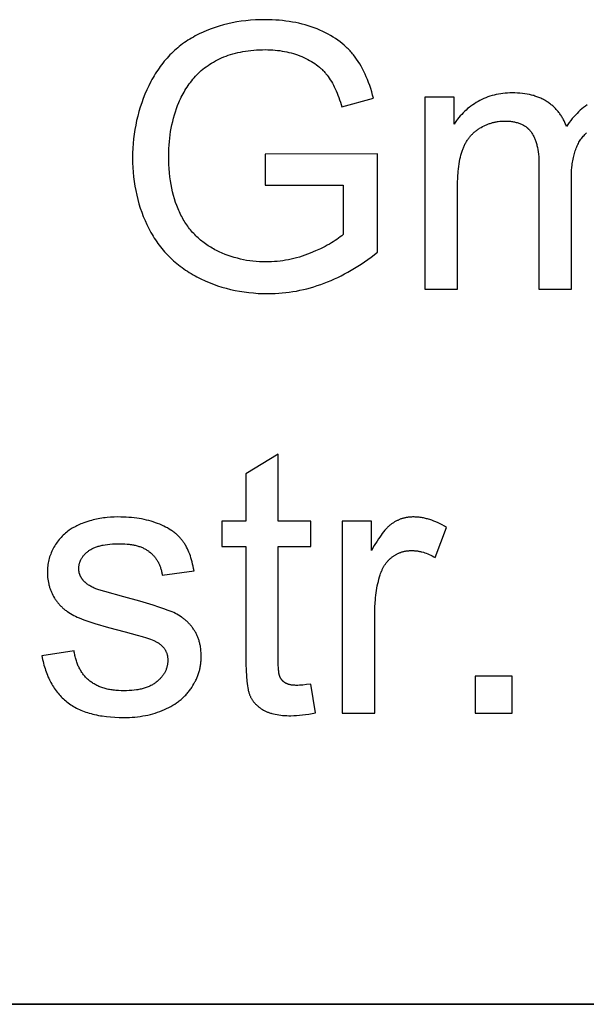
# Model space of a CAD drawing. Header units: millimetres. Extents: x -7950 to -6950, y 4408 to 5408.
# Tile 41 of 111: x -7116 to -7104, y 4457 to 4477. Entities that reach past the tile are written whole.
import ezdxf

# ---------------------------------------------------------------- set-up
doc = ezdxf.new("R2010")
doc.units = ezdxf.units.MM
doc.layers.add('SHOW Mini_Barndoor 002', color=7, linetype='Continuous', true_color=0x000000)

msp = doc.modelspace()

# ---------------------------------------------------------------- linework, layer by layer
at = {"layer": 'SHOW Mini_Barndoor 002'}
for points in [[(-7108.574, 4475.181), (-7108.592, 4475.247), (-7108.611, 4475.312), (-7108.631, 4475.375), (-7108.651, 4475.437), (-7108.673, 4475.497), (-7108.696, 4475.555), (-7108.719, 4475.612), (-7108.744, 4475.667), (-7108.77, 4475.721), (-7108.796, 4475.773), (-7108.824, 4475.823), (-7108.852, 4475.872), (-7108.882, 4475.919), (-7108.913, 4475.965), (-7108.944, 4476.009), (-7108.977, 4476.051), (-7108.994, 4476.072), (-7109.011, 4476.093), (-7109.028, 4476.113), (-7109.046, 4476.133), (-7109.065, 4476.152), (-7109.083, 4476.171), (-7109.102, 4476.19), (-7109.122, 4476.209), (-7109.142, 4476.228), (-7109.162, 4476.246), (-7109.204, 4476.281), (-7109.247, 4476.315), (-7109.292, 4476.348), (-7109.338, 4476.38), (-7109.386, 4476.411), (-7109.436, 4476.441), (-7109.487, 4476.469), (-7109.54, 4476.497), (-7109.594, 4476.523), (-7109.65, 4476.548), (-7109.708, 4476.572), (-7109.766, 4476.594), (-7109.826, 4476.616), (-7109.886, 4476.635), (-7109.948, 4476.654), (-7110.01, 4476.67), (-7110.073, 4476.686), (-7110.137, 4476.7), (-7110.201, 4476.712), (-7110.267, 4476.723), (-7110.333, 4476.732), (-7110.401, 4476.74), (-7110.469, 4476.747), (-7110.538, 4476.752), (-7110.608, 4476.756), (-7110.679, 4476.758), (-7110.75, 4476.759), (-7110.849, 4476.757), (-7110.946, 4476.754), (-7111.042, 4476.747), (-7111.136, 4476.738), (-7111.229, 4476.727), (-7111.32, 4476.713), (-7111.41, 4476.696), (-7111.498, 4476.677), (-7111.585, 4476.655), (-7111.671, 4476.631), (-7111.755, 4476.604), (-7111.837, 4476.575), (-7111.919, 4476.543), (-7111.998, 4476.509), (-7112.077, 4476.472), (-7112.154, 4476.432), (-7112.191, 4476.411), (-7112.229, 4476.39), (-7112.265, 4476.368), (-7112.302, 4476.345), (-7112.337, 4476.322), (-7112.372, 4476.298), (-7112.407, 4476.273), (-7112.441, 4476.247), (-7112.474, 4476.221), (-7112.507, 4476.194), (-7112.539, 4476.167), (-7112.571, 4476.139), (-7112.602, 4476.11), (-7112.632, 4476.08), (-7112.662, 4476.05), (-7112.692, 4476.019), (-7112.721, 4475.988), (-7112.749, 4475.955), (-7112.777, 4475.923), (-7112.804, 4475.889), (-7112.831, 4475.855), (-7112.857, 4475.82), (-7112.882, 4475.784), (-7112.907, 4475.748), (-7112.932, 4475.711), (-7112.956, 4475.673), (-7112.979, 4475.635), (-7113.002, 4475.596), (-7113.024, 4475.556), (-7113.046, 4475.516), (-7113.087, 4475.433), (-7113.127, 4475.349), (-7113.164, 4475.263), (-7113.198, 4475.177), (-7113.229, 4475.09), (-7113.259, 4475.003), (-7113.285, 4474.914), (-7113.309, 4474.825), (-7113.331, 4474.735), (-7113.35, 4474.644), (-7113.366, 4474.552), (-7113.38, 4474.459), (-7113.392, 4474.366), (-7113.401, 4474.272), (-7113.407, 4474.177), (-7113.411, 4474.081), (-7113.412, 4473.984), (-7113.411, 4473.887), (-7113.407, 4473.791), (-7113.401, 4473.696), (-7113.392, 4473.602), (-7113.38, 4473.509), (-7113.366, 4473.418), (-7113.35, 4473.327), (-7113.33, 4473.238), (-7113.309, 4473.15), (-7113.285, 4473.063), (-7113.258, 4472.978), (-7113.228, 4472.893), (-7113.197, 4472.81), (-7113.162, 4472.727), (-7113.125, 4472.646), (-7113.086, 4472.566), (-7113.065, 4472.527), (-7113.044, 4472.488), (-7113.022, 4472.45), (-7112.999, 4472.412), (-7112.976, 4472.375), (-7112.952, 4472.339), (-7112.928, 4472.303), (-7112.903, 4472.268), (-7112.877, 4472.233), (-7112.851, 4472.199), (-7112.824, 4472.165), (-7112.797, 4472.133), (-7112.769, 4472.1), (-7112.74, 4472.068), (-7112.711, 4472.037), (-7112.681, 4472.007), (-7112.65, 4471.977), (-7112.619, 4471.947), (-7112.588, 4471.918), (-7112.555, 4471.89), (-7112.522, 4471.862), (-7112.489, 4471.835), (-7112.454, 4471.809), (-7112.42, 4471.783), (-7112.384, 4471.757), (-7112.348, 4471.733), (-7112.312, 4471.708), (-7112.274, 4471.685), (-7112.236, 4471.662), (-7112.198, 4471.639), (-7112.159, 4471.618), (-7112.119, 4471.596), (-7112.039, 4471.556), (-7111.957, 4471.518), (-7111.874, 4471.482), (-7111.79, 4471.45), (-7111.705, 4471.419), (-7111.619, 4471.392), (-7111.532, 4471.367), (-7111.443, 4471.345), (-7111.354, 4471.325), (-7111.263, 4471.308), (-7111.171, 4471.294), (-7111.079, 4471.282), (-7110.985, 4471.273), (-7110.889, 4471.266), (-7110.793, 4471.262), (-7110.696, 4471.261), (-7110.623, 4471.262), (-7110.551, 4471.264), (-7110.479, 4471.268), (-7110.408, 4471.274), (-7110.336, 4471.281), (-7110.265, 4471.29), (-7110.194, 4471.301), (-7110.123, 4471.313), (-7110.052, 4471.327), (-7109.982, 4471.342), (-7109.912, 4471.359), (-7109.842, 4471.378), (-7109.772, 4471.399), (-7109.703, 4471.421), (-7109.633, 4471.444), (-7109.564, 4471.469), (-7109.496, 4471.496), (-7109.427, 4471.525), (-7109.359, 4471.555), (-7109.291, 4471.586), (-7109.223, 4471.62), (-7109.156, 4471.655), (-7109.088, 4471.691), (-7109.021, 4471.729), (-7108.955, 4471.769), (-7108.888, 4471.81), (-7108.822, 4471.853), (-7108.756, 4471.897), (-7108.69, 4471.944), (-7108.625, 4471.991), (-7108.495, 4472.091)], [(-7109.184, 4472.447), (-7109.213, 4472.422), (-7109.243, 4472.397), (-7109.275, 4472.373), (-7109.309, 4472.349), (-7109.345, 4472.324), (-7109.382, 4472.3), (-7109.421, 4472.277), (-7109.461, 4472.253), (-7109.503, 4472.23), (-7109.547, 4472.207), (-7109.639, 4472.161), (-7109.738, 4472.116), (-7109.844, 4472.071), (-7109.898, 4472.05), (-7109.953, 4472.03), (-7110.008, 4472.012), (-7110.063, 4471.994), (-7110.118, 4471.979), (-7110.173, 4471.964), (-7110.229, 4471.951), (-7110.284, 4471.94), (-7110.34, 4471.929), (-7110.396, 4471.92), (-7110.452, 4471.913), (-7110.509, 4471.907), (-7110.565, 4471.902), (-7110.622, 4471.898), (-7110.679, 4471.896), (-7110.736, 4471.896), (-7110.801, 4471.896), (-7110.866, 4471.899), (-7110.931, 4471.904), (-7110.995, 4471.91), (-7111.059, 4471.918), (-7111.122, 4471.928), (-7111.185, 4471.94), (-7111.247, 4471.954), (-7111.309, 4471.969), (-7111.37, 4471.986), (-7111.431, 4472.005), (-7111.492, 4472.026), (-7111.552, 4472.049), (-7111.612, 4472.073), (-7111.671, 4472.1), (-7111.729, 4472.128), (-7111.758, 4472.142), (-7111.787, 4472.158), (-7111.815, 4472.173), (-7111.843, 4472.19), (-7111.87, 4472.206), (-7111.897, 4472.223), (-7111.923, 4472.241), (-7111.949, 4472.259), (-7111.975, 4472.278), (-7112, 4472.297), (-7112.025, 4472.316), (-7112.049, 4472.336), (-7112.073, 4472.357), (-7112.096, 4472.378), (-7112.119, 4472.399), (-7112.141, 4472.421), (-7112.163, 4472.444), (-7112.185, 4472.467), (-7112.206, 4472.49), (-7112.227, 4472.514), (-7112.247, 4472.538), (-7112.267, 4472.563), (-7112.287, 4472.589), (-7112.306, 4472.614), (-7112.324, 4472.641), (-7112.342, 4472.668), (-7112.36, 4472.695), (-7112.377, 4472.723), (-7112.394, 4472.751), (-7112.411, 4472.78), (-7112.426, 4472.809), (-7112.442, 4472.838), (-7112.457, 4472.869), (-7112.472, 4472.899), (-7112.486, 4472.93), (-7112.499, 4472.962), (-7112.512, 4472.994), (-7112.525, 4473.026), (-7112.549, 4473.092), (-7112.571, 4473.16), (-7112.591, 4473.23), (-7112.609, 4473.302), (-7112.626, 4473.375), (-7112.64, 4473.45), (-7112.652, 4473.527), (-7112.663, 4473.606), (-7112.671, 4473.687), (-7112.678, 4473.77), (-7112.683, 4473.854), (-7112.686, 4473.94), (-7112.687, 4474.028), (-7112.686, 4474.1), (-7112.684, 4474.171), (-7112.68, 4474.241), (-7112.674, 4474.311), (-7112.667, 4474.38), (-7112.658, 4474.449), (-7112.648, 4474.516), (-7112.636, 4474.584), (-7112.623, 4474.65), (-7112.607, 4474.716), (-7112.591, 4474.781), (-7112.573, 4474.846), (-7112.553, 4474.91), (-7112.531, 4474.973), (-7112.508, 4475.036), (-7112.484, 4475.098), (-7112.468, 4475.133), (-7112.452, 4475.169), (-7112.435, 4475.203), (-7112.418, 4475.238), (-7112.399, 4475.272), (-7112.38, 4475.306), (-7112.361, 4475.339), (-7112.34, 4475.372), (-7112.319, 4475.405), (-7112.297, 4475.437), (-7112.274, 4475.469), (-7112.25, 4475.501), (-7112.226, 4475.532), (-7112.201, 4475.563), (-7112.175, 4475.593), (-7112.148, 4475.624), (-7112.121, 4475.653), (-7112.092, 4475.682), (-7112.063, 4475.71), (-7112.032, 4475.737), (-7112, 4475.764), (-7111.967, 4475.79), (-7111.933, 4475.815), (-7111.898, 4475.84), (-7111.862, 4475.864), (-7111.825, 4475.887), (-7111.787, 4475.909), (-7111.748, 4475.931), (-7111.708, 4475.951), (-7111.667, 4475.972), (-7111.624, 4475.991), (-7111.581, 4476.01), (-7111.536, 4476.028), (-7111.491, 4476.044), (-7111.444, 4476.06), (-7111.397, 4476.074), (-7111.348, 4476.087), (-7111.299, 4476.099), (-7111.248, 4476.11), (-7111.196, 4476.12), (-7111.144, 4476.129), (-7111.09, 4476.136), (-7111.035, 4476.142), (-7110.98, 4476.147), (-7110.923, 4476.151), (-7110.865, 4476.154), (-7110.806, 4476.156), (-7110.747, 4476.157), (-7110.697, 4476.156), (-7110.647, 4476.154), (-7110.598, 4476.152), (-7110.55, 4476.148), (-7110.502, 4476.143), (-7110.455, 4476.137), (-7110.408, 4476.13), (-7110.362, 4476.122), (-7110.317, 4476.112), (-7110.272, 4476.102), (-7110.227, 4476.091), (-7110.184, 4476.078), (-7110.14, 4476.064), (-7110.098, 4476.05), (-7110.056, 4476.034), (-7110.014, 4476.017), (-7109.973, 4475.999), (-7109.934, 4475.981), (-7109.896, 4475.961), (-7109.859, 4475.941), (-7109.823, 4475.921), (-7109.788, 4475.899), (-7109.754, 4475.877), (-7109.722, 4475.854), (-7109.691, 4475.831), (-7109.661, 4475.806), (-7109.632, 4475.781), (-7109.618, 4475.769), (-7109.605, 4475.756), (-7109.591, 4475.742), (-7109.578, 4475.729), (-7109.566, 4475.716), (-7109.553, 4475.702), (-7109.541, 4475.688), (-7109.529, 4475.674), (-7109.518, 4475.66), (-7109.506, 4475.645), (-7109.484, 4475.616), (-7109.463, 4475.585), (-7109.442, 4475.552), (-7109.421, 4475.518), (-7109.401, 4475.483), (-7109.381, 4475.447), (-7109.362, 4475.409), (-7109.343, 4475.37), (-7109.325, 4475.329), (-7109.307, 4475.287), (-7109.289, 4475.244), (-7109.272, 4475.199), (-7109.256, 4475.153), (-7109.24, 4475.106), (-7109.209, 4475.007)], [(-7104.701, 4474.615), (-7104.709, 4474.635), (-7104.716, 4474.655), (-7104.724, 4474.674), (-7104.732, 4474.693), (-7104.74, 4474.712), (-7104.749, 4474.73), (-7104.758, 4474.748), (-7104.768, 4474.766), (-7104.777, 4474.784), (-7104.787, 4474.801), (-7104.798, 4474.818), (-7104.808, 4474.835), (-7104.819, 4474.851), (-7104.831, 4474.868), (-7104.842, 4474.883), (-7104.854, 4474.899), (-7104.866, 4474.915), (-7104.879, 4474.93), (-7104.892, 4474.944), (-7104.905, 4474.959), (-7104.918, 4474.973), (-7104.932, 4474.987), (-7104.946, 4475.001), (-7104.961, 4475.015), (-7104.975, 4475.028), (-7104.991, 4475.041), (-7105.006, 4475.053), (-7105.022, 4475.066), (-7105.038, 4475.078), (-7105.054, 4475.089), (-7105.071, 4475.101), (-7105.088, 4475.112), (-7105.105, 4475.123), (-7105.122, 4475.134), (-7105.14, 4475.144), (-7105.158, 4475.154), (-7105.177, 4475.163), (-7105.196, 4475.173), (-7105.215, 4475.181), (-7105.234, 4475.19), (-7105.254, 4475.198), (-7105.274, 4475.206), (-7105.294, 4475.213), (-7105.315, 4475.22), (-7105.335, 4475.227), (-7105.357, 4475.234), (-7105.378, 4475.24), (-7105.4, 4475.245), (-7105.422, 4475.251), (-7105.444, 4475.256), (-7105.49, 4475.265), (-7105.537, 4475.273), (-7105.585, 4475.279), (-7105.634, 4475.284), (-7105.685, 4475.287), (-7105.736, 4475.289), (-7105.789, 4475.29), (-7105.837, 4475.289), (-7105.884, 4475.287), (-7105.93, 4475.284), (-7105.976, 4475.279), (-7106.021, 4475.273), (-7106.066, 4475.266), (-7106.11, 4475.257), (-7106.153, 4475.247), (-7106.195, 4475.235), (-7106.237, 4475.223), (-7106.278, 4475.208), (-7106.319, 4475.193), (-7106.359, 4475.176), (-7106.398, 4475.158), (-7106.437, 4475.138), (-7106.475, 4475.118), (-7106.512, 4475.096), (-7106.548, 4475.073), (-7106.583, 4475.049), (-7106.618, 4475.025), (-7106.651, 4474.999), (-7106.684, 4474.973), (-7106.715, 4474.946), (-7106.746, 4474.918), (-7106.775, 4474.889), (-7106.804, 4474.859), (-7106.832, 4474.829), (-7106.859, 4474.797), (-7106.885, 4474.765), (-7106.91, 4474.732), (-7106.934, 4474.697), (-7106.957, 4474.663)], [(-7109.209, 4475.007), (-7108.574, 4475.181)], [(-7106.957, 4475.203), (-7107.541, 4475.203)], [(-7107.541, 4475.203), (-7107.541, 4471.352)], [(-7106.957, 4474.663), (-7106.957, 4475.203)], [(-7104.285, 4475.052), (-7104.32, 4475.026), (-7104.355, 4474.999), (-7104.389, 4474.971), (-7104.422, 4474.941), (-7104.456, 4474.91), (-7104.488, 4474.878), (-7104.52, 4474.845), (-7104.552, 4474.81), (-7104.583, 4474.773), (-7104.613, 4474.736), (-7104.643, 4474.697), (-7104.672, 4474.657), (-7104.701, 4474.615)], [(-7106.888, 4473.35), (-7106.886, 4473.477), (-7106.881, 4473.597), (-7106.873, 4473.709), (-7106.868, 4473.763), (-7106.862, 4473.814), (-7106.855, 4473.863), (-7106.847, 4473.911), (-7106.838, 4473.956), (-7106.829, 4474), (-7106.819, 4474.041), (-7106.808, 4474.081), (-7106.796, 4474.119), (-7106.789, 4474.137), (-7106.783, 4474.155), (-7106.776, 4474.172), (-7106.769, 4474.189), (-7106.762, 4474.206), (-7106.755, 4474.223), (-7106.747, 4474.239), (-7106.739, 4474.255), (-7106.731, 4474.271), (-7106.722, 4474.286), (-7106.714, 4474.301), (-7106.705, 4474.316), (-7106.695, 4474.331), (-7106.686, 4474.345), (-7106.676, 4474.36), (-7106.666, 4474.373), (-7106.656, 4474.387), (-7106.646, 4474.401), (-7106.635, 4474.414), (-7106.624, 4474.427), (-7106.613, 4474.439), (-7106.601, 4474.451), (-7106.589, 4474.464), (-7106.577, 4474.475), (-7106.565, 4474.487), (-7106.553, 4474.498), (-7106.54, 4474.509), (-7106.527, 4474.52), (-7106.514, 4474.531), (-7106.5, 4474.541), (-7106.487, 4474.551), (-7106.473, 4474.56), (-7106.458, 4474.57), (-7106.444, 4474.579), (-7106.414, 4474.597), (-7106.385, 4474.613), (-7106.355, 4474.628), (-7106.324, 4474.643), (-7106.309, 4474.649), (-7106.294, 4474.656), (-7106.278, 4474.662), (-7106.263, 4474.668), (-7106.247, 4474.673), (-7106.231, 4474.678), (-7106.215, 4474.683), (-7106.199, 4474.688), (-7106.184, 4474.692), (-7106.167, 4474.696), (-7106.151, 4474.7), (-7106.135, 4474.704), (-7106.119, 4474.707), (-7106.102, 4474.71), (-7106.086, 4474.713), (-7106.07, 4474.715), (-7106.036, 4474.719), (-7106.003, 4474.722), (-7105.969, 4474.724), (-7105.934, 4474.724), (-7105.912, 4474.724), (-7105.89, 4474.723), (-7105.868, 4474.722), (-7105.847, 4474.721), (-7105.826, 4474.719), (-7105.805, 4474.717), (-7105.785, 4474.714), (-7105.766, 4474.711), (-7105.746, 4474.707), (-7105.727, 4474.703), (-7105.709, 4474.698), (-7105.691, 4474.694), (-7105.673, 4474.688), (-7105.656, 4474.683), (-7105.639, 4474.676), (-7105.622, 4474.67), (-7105.606, 4474.663), (-7105.591, 4474.655), (-7105.575, 4474.647), (-7105.56, 4474.639), (-7105.546, 4474.63), (-7105.532, 4474.621), (-7105.518, 4474.612), (-7105.505, 4474.602), (-7105.492, 4474.591), (-7105.485, 4474.586), (-7105.479, 4474.581), (-7105.473, 4474.575), (-7105.467, 4474.569), (-7105.461, 4474.563), (-7105.455, 4474.558), (-7105.449, 4474.552), (-7105.444, 4474.545), (-7105.433, 4474.533), (-7105.422, 4474.52), (-7105.412, 4474.507), (-7105.402, 4474.493), (-7105.393, 4474.479), (-7105.384, 4474.464), (-7105.375, 4474.449), (-7105.366, 4474.433), (-7105.358, 4474.417), (-7105.35, 4474.401), (-7105.342, 4474.384), (-7105.335, 4474.367), (-7105.328, 4474.349), (-7105.321, 4474.331), (-7105.315, 4474.313), (-7105.309, 4474.294), (-7105.303, 4474.275), (-7105.298, 4474.255), (-7105.292, 4474.235), (-7105.288, 4474.214), (-7105.283, 4474.193), (-7105.275, 4474.15), (-7105.268, 4474.105), (-7105.263, 4474.058), (-7105.258, 4474.009), (-7105.255, 4473.959), (-7105.253, 4473.907), (-7105.253, 4473.854)], [(-7104.6, 4473.589), (-7104.599, 4473.662), (-7104.596, 4473.733), (-7104.59, 4473.801), (-7104.587, 4473.834), (-7104.583, 4473.866), (-7104.579, 4473.898), (-7104.574, 4473.929), (-7104.568, 4473.96), (-7104.562, 4473.99), (-7104.555, 4474.019), (-7104.548, 4474.047), (-7104.541, 4474.075), (-7104.533, 4474.103), (-7104.524, 4474.129), (-7104.515, 4474.155), (-7104.505, 4474.181), (-7104.495, 4474.206), (-7104.484, 4474.23), (-7104.473, 4474.253), (-7104.461, 4474.276), (-7104.449, 4474.299), (-7104.436, 4474.32), (-7104.423, 4474.341), (-7104.409, 4474.362), (-7104.394, 4474.381), (-7104.379, 4474.4), (-7104.364, 4474.419), (-7104.348, 4474.437), (-7104.331, 4474.454), (-7104.315, 4474.471), (-7104.297, 4474.487)], [(-7108.495, 4474.064), (-7110.747, 4474.061)], [(-7110.747, 4474.061), (-7110.747, 4473.437)], [(-7108.495, 4472.091), (-7108.495, 4474.064)], [(-7105.253, 4473.854), (-7105.253, 4471.352)], [(-7110.747, 4473.437), (-7109.184, 4473.437)], [(-7109.184, 4473.437), (-7109.184, 4472.447)], [(-7104.6, 4471.352), (-7104.6, 4473.589)], [(-7106.888, 4471.352), (-7106.888, 4473.35)], [(-7107.541, 4471.352), (-7106.888, 4471.352)], [(-7105.253, 4471.352), (-7104.6, 4471.352)], [(-7110.489, 4468.036), (-7111.138, 4467.645)], [(-7110.489, 4466.691), (-7110.489, 4468.036)], [(-7111.138, 4467.645), (-7111.138, 4466.691)], [(-7112.179, 4465.697), (-7112.187, 4465.743), (-7112.196, 4465.788), (-7112.206, 4465.832), (-7112.216, 4465.875), (-7112.228, 4465.916), (-7112.24, 4465.956), (-7112.252, 4465.995), (-7112.266, 4466.033), (-7112.281, 4466.07), (-7112.296, 4466.105), (-7112.312, 4466.14), (-7112.329, 4466.173), (-7112.346, 4466.205), (-7112.355, 4466.22), (-7112.365, 4466.236), (-7112.374, 4466.251), (-7112.384, 4466.265), (-7112.394, 4466.28), (-7112.404, 4466.294), (-7112.414, 4466.308), (-7112.425, 4466.321), (-7112.436, 4466.335), (-7112.447, 4466.348), (-7112.459, 4466.361), (-7112.471, 4466.374), (-7112.484, 4466.387), (-7112.497, 4466.399), (-7112.51, 4466.412), (-7112.523, 4466.424), (-7112.537, 4466.436), (-7112.552, 4466.448), (-7112.566, 4466.46), (-7112.581, 4466.471), (-7112.596, 4466.483), (-7112.612, 4466.494), (-7112.628, 4466.505), (-7112.644, 4466.515), (-7112.678, 4466.536), (-7112.713, 4466.557), (-7112.75, 4466.576), (-7112.788, 4466.595), (-7112.827, 4466.613), (-7112.868, 4466.631), (-7112.91, 4466.647), (-7112.953, 4466.663), (-7112.997, 4466.678), (-7113.042, 4466.692), (-7113.088, 4466.704), (-7113.135, 4466.716), (-7113.182, 4466.727), (-7113.231, 4466.737), (-7113.28, 4466.745), (-7113.33, 4466.753), (-7113.381, 4466.76), (-7113.433, 4466.765), (-7113.486, 4466.77), (-7113.54, 4466.773), (-7113.594, 4466.776), (-7113.65, 4466.777), (-7113.706, 4466.778), (-7113.78, 4466.777), (-7113.854, 4466.773), (-7113.926, 4466.767), (-7113.962, 4466.763), (-7113.997, 4466.758), (-7114.032, 4466.753), (-7114.067, 4466.747), (-7114.102, 4466.741), (-7114.136, 4466.734), (-7114.17, 4466.726), (-7114.203, 4466.718), (-7114.237, 4466.709), (-7114.27, 4466.7), (-7114.334, 4466.68), (-7114.394, 4466.659), (-7114.423, 4466.648), (-7114.451, 4466.637), (-7114.479, 4466.625), (-7114.505, 4466.613), (-7114.53, 4466.601), (-7114.555, 4466.589), (-7114.579, 4466.576), (-7114.602, 4466.564), (-7114.624, 4466.55), (-7114.645, 4466.537), (-7114.665, 4466.523), (-7114.685, 4466.51), (-7114.71, 4466.491), (-7114.734, 4466.472), (-7114.758, 4466.453), (-7114.781, 4466.432), (-7114.804, 4466.412), (-7114.825, 4466.39), (-7114.846, 4466.368), (-7114.867, 4466.346), (-7114.886, 4466.323), (-7114.905, 4466.299), (-7114.924, 4466.275), (-7114.942, 4466.25), (-7114.959, 4466.225), (-7114.975, 4466.199), (-7114.991, 4466.172), (-7115.006, 4466.145), (-7115.02, 4466.118), (-7115.033, 4466.09), (-7115.046, 4466.061), (-7115.057, 4466.033), (-7115.068, 4466.004), (-7115.078, 4465.975), (-7115.086, 4465.946), (-7115.094, 4465.916), (-7115.101, 4465.886), (-7115.107, 4465.856), (-7115.112, 4465.825), (-7115.116, 4465.795), (-7115.12, 4465.763), (-7115.122, 4465.732), (-7115.123, 4465.7), (-7115.124, 4465.668), (-7115.123, 4465.633), (-7115.121, 4465.598), (-7115.119, 4465.564), (-7115.115, 4465.53), (-7115.11, 4465.496), (-7115.104, 4465.463), (-7115.096, 4465.43), (-7115.092, 4465.414), (-7115.088, 4465.398), (-7115.083, 4465.381), (-7115.078, 4465.365), (-7115.073, 4465.35), (-7115.068, 4465.334), (-7115.062, 4465.318), (-7115.056, 4465.302), (-7115.05, 4465.287), (-7115.043, 4465.271), (-7115.036, 4465.256), (-7115.029, 4465.241), (-7115.014, 4465.211), (-7114.998, 4465.181), (-7114.98, 4465.151), (-7114.971, 4465.137), (-7114.962, 4465.123), (-7114.952, 4465.108), (-7114.943, 4465.095), (-7114.932, 4465.081), (-7114.922, 4465.067), (-7114.911, 4465.054), (-7114.9, 4465.041), (-7114.889, 4465.028), (-7114.878, 4465.015), (-7114.866, 4465.003), (-7114.854, 4464.99), (-7114.842, 4464.978), (-7114.829, 4464.966), (-7114.817, 4464.954), (-7114.804, 4464.943), (-7114.79, 4464.932), (-7114.777, 4464.92), (-7114.763, 4464.909), (-7114.749, 4464.899), (-7114.735, 4464.888), (-7114.72, 4464.878), (-7114.69, 4464.858), (-7114.659, 4464.838), (-7114.627, 4464.82), (-7114.594, 4464.802), (-7114.56, 4464.785), (-7114.523, 4464.768), (-7114.484, 4464.751), (-7114.44, 4464.734), (-7114.394, 4464.716), (-7114.29, 4464.679), (-7114.172, 4464.641), (-7113.896, 4464.559), (-7113.564, 4464.471), (-7113.323, 4464.407), (-7113.221, 4464.377), (-7113.131, 4464.349), (-7113.054, 4464.322), (-7113.02, 4464.309), (-7112.989, 4464.297), (-7112.961, 4464.285), (-7112.949, 4464.279), (-7112.937, 4464.273), (-7112.926, 4464.267), (-7112.915, 4464.261), (-7112.906, 4464.256), (-7112.897, 4464.25), (-7112.885, 4464.242), (-7112.874, 4464.234), (-7112.863, 4464.226), (-7112.852, 4464.217), (-7112.842, 4464.208), (-7112.832, 4464.199), (-7112.822, 4464.19), (-7112.813, 4464.181), (-7112.804, 4464.171), (-7112.796, 4464.162), (-7112.788, 4464.152), (-7112.78, 4464.142), (-7112.773, 4464.132), (-7112.766, 4464.121), (-7112.759, 4464.111), (-7112.753, 4464.1), (-7112.747, 4464.089), (-7112.742, 4464.078), (-7112.737, 4464.066), (-7112.732, 4464.055), (-7112.728, 4464.043), (-7112.724, 4464.031), (-7112.72, 4464.019), (-7112.717, 4464.007), (-7112.714, 4463.994), (-7112.712, 4463.982), (-7112.71, 4463.969), (-7112.708, 4463.956), (-7112.707, 4463.943), (-7112.706, 4463.929), (-7112.705, 4463.916), (-7112.705, 4463.902), (-7112.705, 4463.887), (-7112.706, 4463.872), (-7112.707, 4463.856), (-7112.708, 4463.841), (-7112.71, 4463.827), (-7112.713, 4463.812), (-7112.715, 4463.797), (-7112.718, 4463.783), (-7112.722, 4463.768), (-7112.726, 4463.754), (-7112.731, 4463.74), (-7112.735, 4463.726), (-7112.741, 4463.712), (-7112.747, 4463.698), (-7112.753, 4463.685), (-7112.759, 4463.671), (-7112.766, 4463.658), (-7112.774, 4463.645), (-7112.782, 4463.632), (-7112.79, 4463.619), (-7112.799, 4463.606), (-7112.808, 4463.593), (-7112.817, 4463.58), (-7112.827, 4463.568), (-7112.838, 4463.556), (-7112.849, 4463.543), (-7112.86, 4463.531), (-7112.871, 4463.519), (-7112.884, 4463.507), (-7112.896, 4463.496), (-7112.909, 4463.484), (-7112.922, 4463.472), (-7112.936, 4463.461), (-7112.951, 4463.45), (-7112.965, 4463.44), (-7112.981, 4463.429), (-7112.996, 4463.42), (-7113.012, 4463.41), (-7113.029, 4463.401), (-7113.046, 4463.392), (-7113.063, 4463.384), (-7113.081, 4463.376), (-7113.099, 4463.368), (-7113.118, 4463.361), (-7113.138, 4463.354), (-7113.157, 4463.347), (-7113.177, 4463.341), (-7113.198, 4463.335), (-7113.219, 4463.329), (-7113.241, 4463.324), (-7113.263, 4463.319), (-7113.285, 4463.315), (-7113.308, 4463.311), (-7113.331, 4463.307), (-7113.379, 4463.301), (-7113.429, 4463.296), (-7113.481, 4463.292), (-7113.534, 4463.29), (-7113.59, 4463.289), (-7113.645, 4463.29), (-7113.698, 4463.292), (-7113.75, 4463.297), (-7113.775, 4463.299), (-7113.8, 4463.302), (-7113.825, 4463.306), (-7113.849, 4463.309), (-7113.873, 4463.314), (-7113.896, 4463.318), (-7113.92, 4463.323), (-7113.942, 4463.329), (-7113.964, 4463.335), (-7113.986, 4463.341), (-7114.008, 4463.348), (-7114.029, 4463.355), (-7114.05, 4463.362), (-7114.07, 4463.37), (-7114.09, 4463.378), (-7114.11, 4463.387), (-7114.129, 4463.396), (-7114.148, 4463.406), (-7114.166, 4463.415), (-7114.184, 4463.426), (-7114.202, 4463.436), (-7114.219, 4463.448), (-7114.236, 4463.459), (-7114.252, 4463.471), (-7114.268, 4463.483), (-7114.284, 4463.496), (-7114.3, 4463.509), (-7114.315, 4463.523), (-7114.329, 4463.536), (-7114.343, 4463.55), (-7114.357, 4463.565), (-7114.371, 4463.58), (-7114.384, 4463.595), (-7114.396, 4463.611), (-7114.409, 4463.627), (-7114.421, 4463.643), (-7114.432, 4463.659), (-7114.443, 4463.676), (-7114.454, 4463.694), (-7114.464, 4463.712), (-7114.474, 4463.73), (-7114.484, 4463.748), (-7114.493, 4463.767), (-7114.502, 4463.786), (-7114.511, 4463.805), (-7114.519, 4463.825), (-7114.527, 4463.845), (-7114.534, 4463.866), (-7114.541, 4463.887), (-7114.548, 4463.908), (-7114.554, 4463.93), (-7114.56, 4463.952), (-7114.565, 4463.974), (-7114.57, 4463.997), (-7114.575, 4464.02), (-7114.579, 4464.043), (-7114.583, 4464.067), (-7114.587, 4464.091)], [(-7107.109, 4466.568), (-7107.152, 4466.593), (-7107.194, 4466.617), (-7107.237, 4466.639), (-7107.279, 4466.66), (-7107.321, 4466.678), (-7107.363, 4466.696), (-7107.405, 4466.711), (-7107.447, 4466.725), (-7107.468, 4466.732), (-7107.489, 4466.738), (-7107.51, 4466.743), (-7107.531, 4466.748), (-7107.552, 4466.753), (-7107.573, 4466.757), (-7107.594, 4466.761), (-7107.614, 4466.765), (-7107.635, 4466.768), (-7107.656, 4466.771), (-7107.677, 4466.773), (-7107.698, 4466.775), (-7107.718, 4466.776), (-7107.739, 4466.777), (-7107.76, 4466.778), (-7107.78, 4466.778), (-7107.794, 4466.778), (-7107.809, 4466.777), (-7107.823, 4466.777), (-7107.837, 4466.776), (-7107.851, 4466.775), (-7107.865, 4466.773), (-7107.878, 4466.772), (-7107.892, 4466.77), (-7107.906, 4466.768), (-7107.919, 4466.765), (-7107.933, 4466.762), (-7107.946, 4466.76), (-7107.96, 4466.756), (-7107.973, 4466.753), (-7107.986, 4466.749), (-7107.999, 4466.745), (-7108.012, 4466.741), (-7108.025, 4466.737), (-7108.038, 4466.732), (-7108.051, 4466.727), (-7108.064, 4466.722), (-7108.076, 4466.716), (-7108.089, 4466.71), (-7108.101, 4466.704), (-7108.114, 4466.698), (-7108.126, 4466.692), (-7108.139, 4466.685), (-7108.151, 4466.678), (-7108.163, 4466.671), (-7108.175, 4466.663), (-7108.187, 4466.655), (-7108.199, 4466.647), (-7108.211, 4466.639), (-7108.223, 4466.63), (-7108.235, 4466.62), (-7108.247, 4466.61), (-7108.259, 4466.6), (-7108.272, 4466.589), (-7108.284, 4466.577), (-7108.296, 4466.565), (-7108.309, 4466.552), (-7108.321, 4466.538), (-7108.347, 4466.51), (-7108.372, 4466.48), (-7108.398, 4466.447), (-7108.424, 4466.412), (-7108.45, 4466.375), (-7108.477, 4466.336), (-7108.504, 4466.294), (-7108.559, 4466.205), (-7108.614, 4466.107)], [(-7111.138, 4466.691), (-7111.617, 4466.691)], [(-7111.617, 4466.691), (-7111.617, 4466.183)], [(-7109.833, 4466.691), (-7110.489, 4466.691)], [(-7109.833, 4466.183), (-7109.833, 4466.691)], [(-7108.614, 4466.691), (-7109.202, 4466.691)], [(-7109.202, 4466.691), (-7109.202, 4462.84)], [(-7108.614, 4466.107), (-7108.614, 4466.691)], [(-7107.334, 4465.962), (-7107.109, 4466.568)], [(-7114.163, 4465.342), (-7114.184, 4465.351), (-7114.204, 4465.36), (-7114.223, 4465.369), (-7114.242, 4465.379), (-7114.26, 4465.388), (-7114.278, 4465.399), (-7114.295, 4465.409), (-7114.311, 4465.42), (-7114.326, 4465.431), (-7114.333, 4465.436), (-7114.34, 4465.442), (-7114.347, 4465.448), (-7114.354, 4465.454), (-7114.361, 4465.46), (-7114.367, 4465.466), (-7114.374, 4465.472), (-7114.38, 4465.478), (-7114.386, 4465.484), (-7114.392, 4465.49), (-7114.397, 4465.496), (-7114.403, 4465.503), (-7114.408, 4465.509), (-7114.418, 4465.522), (-7114.423, 4465.529), (-7114.427, 4465.535), (-7114.432, 4465.542), (-7114.436, 4465.548), (-7114.44, 4465.555), (-7114.444, 4465.562), (-7114.448, 4465.568), (-7114.452, 4465.575), (-7114.455, 4465.582), (-7114.458, 4465.589), (-7114.462, 4465.596), (-7114.465, 4465.603), (-7114.467, 4465.61), (-7114.47, 4465.617), (-7114.473, 4465.624), (-7114.475, 4465.631), (-7114.477, 4465.638), (-7114.48, 4465.645), (-7114.482, 4465.653), (-7114.483, 4465.66), (-7114.485, 4465.668), (-7114.486, 4465.675), (-7114.488, 4465.682), (-7114.489, 4465.69), (-7114.49, 4465.698), (-7114.491, 4465.705), (-7114.491, 4465.713), (-7114.492, 4465.721), (-7114.492, 4465.729), (-7114.493, 4465.736), (-7114.493, 4465.744), (-7114.493, 4465.757), (-7114.492, 4465.769), (-7114.491, 4465.781), (-7114.49, 4465.793), (-7114.488, 4465.805), (-7114.486, 4465.817), (-7114.484, 4465.829), (-7114.481, 4465.841), (-7114.478, 4465.853), (-7114.474, 4465.864), (-7114.47, 4465.875), (-7114.466, 4465.887), (-7114.461, 4465.898), (-7114.456, 4465.909), (-7114.45, 4465.92), (-7114.445, 4465.931), (-7114.438, 4465.942), (-7114.432, 4465.953), (-7114.425, 4465.963), (-7114.418, 4465.974), (-7114.41, 4465.984), (-7114.402, 4465.995), (-7114.393, 4466.005), (-7114.385, 4466.015), (-7114.375, 4466.025), (-7114.366, 4466.035), (-7114.356, 4466.045), (-7114.346, 4466.055), (-7114.335, 4466.064), (-7114.324, 4466.074), (-7114.312, 4466.083), (-7114.301, 4466.092), (-7114.288, 4466.102), (-7114.275, 4466.111), (-7114.262, 4466.119), (-7114.248, 4466.127), (-7114.234, 4466.135), (-7114.219, 4466.143), (-7114.204, 4466.15), (-7114.188, 4466.158), (-7114.172, 4466.164), (-7114.155, 4466.171), (-7114.138, 4466.177), (-7114.12, 4466.183), (-7114.102, 4466.189), (-7114.083, 4466.194), (-7114.064, 4466.199), (-7114.044, 4466.204), (-7114.024, 4466.209), (-7114.003, 4466.213), (-7113.96, 4466.22), (-7113.915, 4466.227), (-7113.867, 4466.232), (-7113.818, 4466.236), (-7113.767, 4466.239), (-7113.714, 4466.241), (-7113.659, 4466.241), (-7113.612, 4466.241), (-7113.566, 4466.239), (-7113.522, 4466.235), (-7113.479, 4466.231), (-7113.458, 4466.228), (-7113.437, 4466.225), (-7113.417, 4466.221), (-7113.397, 4466.218), (-7113.378, 4466.214), (-7113.358, 4466.209), (-7113.34, 4466.205), (-7113.321, 4466.199), (-7113.303, 4466.194), (-7113.285, 4466.188), (-7113.267, 4466.182), (-7113.25, 4466.176), (-7113.233, 4466.169), (-7113.216, 4466.162), (-7113.2, 4466.155), (-7113.184, 4466.147), (-7113.169, 4466.139), (-7113.154, 4466.131), (-7113.139, 4466.122), (-7113.124, 4466.113), (-7113.11, 4466.104), (-7113.096, 4466.095), (-7113.083, 4466.085), (-7113.069, 4466.074), (-7113.056, 4466.064), (-7113.044, 4466.053), (-7113.032, 4466.042), (-7113.02, 4466.031), (-7113.008, 4466.019), (-7112.997, 4466.007), (-7112.986, 4465.995), (-7112.975, 4465.983), (-7112.965, 4465.97), (-7112.955, 4465.957), (-7112.945, 4465.944), (-7112.936, 4465.931), (-7112.927, 4465.917), (-7112.918, 4465.903), (-7112.91, 4465.889), (-7112.902, 4465.875), (-7112.894, 4465.86), (-7112.887, 4465.845), (-7112.88, 4465.83), (-7112.873, 4465.815), (-7112.867, 4465.799), (-7112.861, 4465.783), (-7112.855, 4465.767), (-7112.849, 4465.751), (-7112.844, 4465.734), (-7112.839, 4465.717), (-7112.835, 4465.7), (-7112.831, 4465.682), (-7112.827, 4465.665), (-7112.823, 4465.647), (-7112.82, 4465.629), (-7112.817, 4465.61)], [(-7111.617, 4466.183), (-7111.138, 4466.183)], [(-7111.138, 4466.183), (-7111.138, 4463.967)], [(-7110.489, 4463.931), (-7110.489, 4466.183)], [(-7110.489, 4466.183), (-7109.833, 4466.183)], [(-7108.549, 4464.856), (-7108.547, 4464.958), (-7108.542, 4465.059), (-7108.538, 4465.108), (-7108.534, 4465.157), (-7108.528, 4465.205), (-7108.522, 4465.253), (-7108.515, 4465.3), (-7108.506, 4465.347), (-7108.498, 4465.393), (-7108.488, 4465.439), (-7108.477, 4465.485), (-7108.466, 4465.529), (-7108.453, 4465.574), (-7108.44, 4465.617), (-7108.431, 4465.646), (-7108.421, 4465.673), (-7108.41, 4465.7), (-7108.404, 4465.713), (-7108.398, 4465.725), (-7108.392, 4465.738), (-7108.385, 4465.75), (-7108.379, 4465.763), (-7108.372, 4465.775), (-7108.365, 4465.787), (-7108.358, 4465.798), (-7108.351, 4465.81), (-7108.343, 4465.821), (-7108.335, 4465.832), (-7108.328, 4465.843), (-7108.32, 4465.854), (-7108.311, 4465.864), (-7108.303, 4465.874), (-7108.294, 4465.884), (-7108.285, 4465.894), (-7108.276, 4465.904), (-7108.267, 4465.914), (-7108.258, 4465.923), (-7108.248, 4465.932), (-7108.238, 4465.941), (-7108.228, 4465.95), (-7108.218, 4465.958), (-7108.208, 4465.966), (-7108.197, 4465.975), (-7108.187, 4465.983), (-7108.176, 4465.99), (-7108.165, 4465.998), (-7108.154, 4466.005), (-7108.143, 4466.012), (-7108.132, 4466.018), (-7108.121, 4466.025), (-7108.109, 4466.031), (-7108.098, 4466.037), (-7108.086, 4466.043), (-7108.075, 4466.048), (-7108.063, 4466.053), (-7108.052, 4466.058), (-7108.04, 4466.063), (-7108.028, 4466.067), (-7108.016, 4466.071), (-7108.004, 4466.075), (-7107.992, 4466.079), (-7107.979, 4466.082), (-7107.967, 4466.085), (-7107.955, 4466.088), (-7107.942, 4466.091), (-7107.93, 4466.093), (-7107.917, 4466.095), (-7107.904, 4466.097), (-7107.892, 4466.099), (-7107.879, 4466.1), (-7107.866, 4466.101), (-7107.853, 4466.102), (-7107.839, 4466.103), (-7107.826, 4466.103), (-7107.813, 4466.103), (-7107.798, 4466.103), (-7107.783, 4466.103), (-7107.768, 4466.102), (-7107.753, 4466.101), (-7107.738, 4466.1), (-7107.723, 4466.098), (-7107.708, 4466.097), (-7107.693, 4466.095), (-7107.678, 4466.092), (-7107.663, 4466.09), (-7107.648, 4466.087), (-7107.633, 4466.083), (-7107.618, 4466.08), (-7107.603, 4466.076), (-7107.573, 4466.068), (-7107.544, 4466.059), (-7107.514, 4466.048), (-7107.484, 4466.037), (-7107.454, 4466.024), (-7107.424, 4466.01), (-7107.394, 4465.995), (-7107.364, 4465.979), (-7107.334, 4465.962)], [(-7112.817, 4465.61), (-7112.179, 4465.697)], [(-7115.233, 4463.989), (-7115.218, 4463.914), (-7115.21, 4463.877), (-7115.201, 4463.841), (-7115.192, 4463.805), (-7115.182, 4463.77), (-7115.171, 4463.735), (-7115.16, 4463.702), (-7115.149, 4463.668), (-7115.137, 4463.636), (-7115.124, 4463.603), (-7115.111, 4463.572), (-7115.097, 4463.541), (-7115.083, 4463.511), (-7115.068, 4463.481), (-7115.053, 4463.452), (-7115.037, 4463.423), (-7115.02, 4463.395), (-7115.003, 4463.367), (-7114.985, 4463.341), (-7114.967, 4463.314), (-7114.948, 4463.289), (-7114.929, 4463.264), (-7114.909, 4463.239), (-7114.889, 4463.215), (-7114.868, 4463.192), (-7114.846, 4463.169), (-7114.824, 4463.147), (-7114.802, 4463.126), (-7114.778, 4463.105), (-7114.755, 4463.084), (-7114.73, 4463.064), (-7114.705, 4463.045), (-7114.68, 4463.027), (-7114.653, 4463.009), (-7114.626, 4462.991), (-7114.599, 4462.975), (-7114.57, 4462.958), (-7114.541, 4462.943), (-7114.511, 4462.928), (-7114.481, 4462.914), (-7114.449, 4462.9), (-7114.418, 4462.887), (-7114.385, 4462.874), (-7114.352, 4462.862), (-7114.318, 4462.851), (-7114.283, 4462.841), (-7114.247, 4462.831), (-7114.211, 4462.821), (-7114.175, 4462.812), (-7114.137, 4462.804), (-7114.099, 4462.796), (-7114.06, 4462.789), (-7114.02, 4462.783), (-7113.939, 4462.772), (-7113.855, 4462.764), (-7113.768, 4462.757), (-7113.679, 4462.754), (-7113.586, 4462.753), (-7113.53, 4462.753), (-7113.474, 4462.755), (-7113.419, 4462.758), (-7113.365, 4462.762), (-7113.312, 4462.768), (-7113.259, 4462.775), (-7113.208, 4462.783), (-7113.156, 4462.792), (-7113.106, 4462.802), (-7113.056, 4462.814), (-7113.007, 4462.827), (-7112.959, 4462.841), (-7112.912, 4462.857), (-7112.865, 4462.873), (-7112.819, 4462.891), (-7112.774, 4462.91), (-7112.73, 4462.931), (-7112.687, 4462.952), (-7112.645, 4462.974), (-7112.605, 4462.997), (-7112.566, 4463.022), (-7112.528, 4463.047), (-7112.51, 4463.06), (-7112.492, 4463.073), (-7112.474, 4463.087), (-7112.457, 4463.101), (-7112.44, 4463.115), (-7112.423, 4463.129), (-7112.407, 4463.144), (-7112.391, 4463.158), (-7112.375, 4463.174), (-7112.36, 4463.189), (-7112.345, 4463.204), (-7112.33, 4463.22), (-7112.316, 4463.236), (-7112.302, 4463.253), (-7112.288, 4463.269), (-7112.275, 4463.286), (-7112.262, 4463.303), (-7112.249, 4463.321), (-7112.236, 4463.338), (-7112.224, 4463.356), (-7112.201, 4463.393), (-7112.18, 4463.429), (-7112.16, 4463.466), (-7112.15, 4463.484), (-7112.141, 4463.503), (-7112.132, 4463.522), (-7112.124, 4463.54), (-7112.116, 4463.559), (-7112.108, 4463.578), (-7112.101, 4463.597), (-7112.094, 4463.616), (-7112.088, 4463.635), (-7112.082, 4463.654), (-7112.076, 4463.673), (-7112.07, 4463.693), (-7112.065, 4463.712), (-7112.061, 4463.732), (-7112.056, 4463.751), (-7112.053, 4463.771), (-7112.049, 4463.79), (-7112.046, 4463.81), (-7112.043, 4463.83), (-7112.041, 4463.85), (-7112.039, 4463.87), (-7112.037, 4463.89), (-7112.036, 4463.91), (-7112.035, 4463.93), (-7112.034, 4463.951), (-7112.034, 4463.971), (-7112.035, 4464.012), (-7112.036, 4464.053), (-7112.039, 4464.092), (-7112.044, 4464.131), (-7112.049, 4464.169), (-7112.052, 4464.188), (-7112.056, 4464.206), (-7112.06, 4464.224), (-7112.064, 4464.242), (-7112.068, 4464.26), (-7112.073, 4464.277), (-7112.078, 4464.295), (-7112.083, 4464.312), (-7112.089, 4464.329), (-7112.095, 4464.346), (-7112.101, 4464.362), (-7112.108, 4464.378), (-7112.115, 4464.394), (-7112.122, 4464.41), (-7112.129, 4464.426), (-7112.137, 4464.441), (-7112.145, 4464.457), (-7112.153, 4464.472), (-7112.162, 4464.486), (-7112.171, 4464.501), (-7112.18, 4464.515), (-7112.19, 4464.529), (-7112.2, 4464.543), (-7112.21, 4464.557), (-7112.22, 4464.571), (-7112.231, 4464.584), (-7112.242, 4464.597), (-7112.253, 4464.61), (-7112.264, 4464.623), (-7112.275, 4464.635), (-7112.287, 4464.648), (-7112.299, 4464.66), (-7112.311, 4464.671), (-7112.323, 4464.683), (-7112.336, 4464.695), (-7112.349, 4464.706), (-7112.362, 4464.717), (-7112.375, 4464.728), (-7112.389, 4464.738), (-7112.403, 4464.749), (-7112.417, 4464.759), (-7112.431, 4464.769), (-7112.46, 4464.788), (-7112.49, 4464.807), (-7112.521, 4464.824), (-7112.553, 4464.841), (-7112.586, 4464.857), (-7112.62, 4464.872), (-7112.656, 4464.887), (-7112.695, 4464.903), (-7112.783, 4464.935), (-7112.884, 4464.97), (-7112.998, 4465.007), (-7113.266, 4465.087), (-7113.586, 4465.175), (-7113.97, 4465.282), (-7114.09, 4465.318), (-7114.149, 4465.337), (-7114.163, 4465.342)], [(-7108.549, 4462.84), (-7108.549, 4464.856)], [(-7114.587, 4464.091), (-7115.233, 4463.989)], [(-7111.138, 4463.967), (-7111.137, 4463.827), (-7111.133, 4463.699), (-7111.127, 4463.584), (-7111.118, 4463.481), (-7111.113, 4463.434), (-7111.107, 4463.391), (-7111.101, 4463.351), (-7111.093, 4463.314), (-7111.09, 4463.296), (-7111.086, 4463.28), (-7111.081, 4463.264), (-7111.077, 4463.249), (-7111.073, 4463.235), (-7111.068, 4463.221), (-7111.063, 4463.209), (-7111.058, 4463.197), (-7111.053, 4463.185), (-7111.048, 4463.174), (-7111.043, 4463.163), (-7111.037, 4463.152), (-7111.031, 4463.141), (-7111.024, 4463.131), (-7111.018, 4463.12), (-7111.011, 4463.11), (-7111.004, 4463.099), (-7110.997, 4463.089), (-7110.99, 4463.079), (-7110.982, 4463.069), (-7110.975, 4463.06), (-7110.966, 4463.05), (-7110.958, 4463.041), (-7110.95, 4463.031), (-7110.941, 4463.022), (-7110.932, 4463.013), (-7110.923, 4463.004), (-7110.913, 4462.995), (-7110.904, 4462.987), (-7110.894, 4462.978), (-7110.884, 4462.97), (-7110.874, 4462.962), (-7110.863, 4462.954), (-7110.852, 4462.946), (-7110.841, 4462.938), (-7110.83, 4462.93), (-7110.807, 4462.916), (-7110.783, 4462.901), (-7110.77, 4462.894), (-7110.758, 4462.888), (-7110.745, 4462.881), (-7110.731, 4462.875), (-7110.718, 4462.869), (-7110.704, 4462.863), (-7110.69, 4462.857), (-7110.675, 4462.852), (-7110.66, 4462.847), (-7110.645, 4462.842), (-7110.629, 4462.837), (-7110.614, 4462.833), (-7110.581, 4462.824), (-7110.547, 4462.817), (-7110.512, 4462.81), (-7110.476, 4462.805), (-7110.438, 4462.8), (-7110.399, 4462.796), (-7110.359, 4462.793), (-7110.318, 4462.791), (-7110.275, 4462.789), (-7110.232, 4462.789), (-7110.176, 4462.79), (-7110.119, 4462.792), (-7110.06, 4462.797), (-7110, 4462.803), (-7109.937, 4462.811), (-7109.873, 4462.821), (-7109.806, 4462.833), (-7109.738, 4462.847)], [(-7109.833, 4463.423), (-7109.917, 4463.412), (-7109.993, 4463.404), (-7110.028, 4463.402), (-7110.061, 4463.4), (-7110.091, 4463.398), (-7110.119, 4463.398), (-7110.137, 4463.398), (-7110.154, 4463.399), (-7110.171, 4463.4), (-7110.188, 4463.401), (-7110.203, 4463.403), (-7110.219, 4463.405), (-7110.233, 4463.407), (-7110.248, 4463.41), (-7110.261, 4463.413), (-7110.268, 4463.415), (-7110.274, 4463.416), (-7110.281, 4463.418), (-7110.287, 4463.42), (-7110.293, 4463.422), (-7110.299, 4463.425), (-7110.305, 4463.427), (-7110.311, 4463.429), (-7110.316, 4463.432), (-7110.322, 4463.434), (-7110.327, 4463.437), (-7110.332, 4463.439), (-7110.337, 4463.442), (-7110.342, 4463.445), (-7110.347, 4463.448), (-7110.352, 4463.451), (-7110.356, 4463.454), (-7110.361, 4463.457), (-7110.366, 4463.461), (-7110.37, 4463.464), (-7110.374, 4463.467), (-7110.379, 4463.471), (-7110.383, 4463.474), (-7110.387, 4463.478), (-7110.391, 4463.481), (-7110.395, 4463.485), (-7110.398, 4463.489), (-7110.402, 4463.493), (-7110.406, 4463.497), (-7110.409, 4463.5), (-7110.413, 4463.504), (-7110.416, 4463.509), (-7110.42, 4463.513), (-7110.423, 4463.517), (-7110.426, 4463.521), (-7110.429, 4463.525), (-7110.432, 4463.53), (-7110.435, 4463.534), (-7110.438, 4463.539), (-7110.44, 4463.543), (-7110.443, 4463.548), (-7110.445, 4463.553), (-7110.448, 4463.557), (-7110.45, 4463.562), (-7110.452, 4463.567), (-7110.455, 4463.572), (-7110.456, 4463.575), (-7110.457, 4463.577), (-7110.459, 4463.583), (-7110.461, 4463.589), (-7110.463, 4463.595), (-7110.465, 4463.602), (-7110.466, 4463.609), (-7110.468, 4463.617), (-7110.47, 4463.624), (-7110.473, 4463.641), (-7110.476, 4463.66), (-7110.478, 4463.68), (-7110.481, 4463.702), (-7110.484, 4463.75), (-7110.487, 4463.804), (-7110.489, 4463.864), (-7110.489, 4463.931)], [(-7105.793, 4463.583), (-7106.536, 4463.583)], [(-7106.536, 4463.583), (-7106.536, 4462.84)], [(-7105.793, 4462.84), (-7105.793, 4463.583)], [(-7109.738, 4462.847), (-7109.833, 4463.423)], [(-7109.202, 4462.84), (-7108.549, 4462.84)], [(-7106.536, 4462.84), (-7105.793, 4462.84)]]:
    msp.add_lwpolyline(points, dxfattribs=at)
at = {"layer": 'SHOW Mini_Barndoor 002', "color": 18, "lineweight": 35, "true_color": 0x000000}
msp.add_lwpolyline([(-7143.505, 4456.996), (-6964.963, 4456.996)], dxfattribs=at)

doc.saveas('drawing.dxf')
